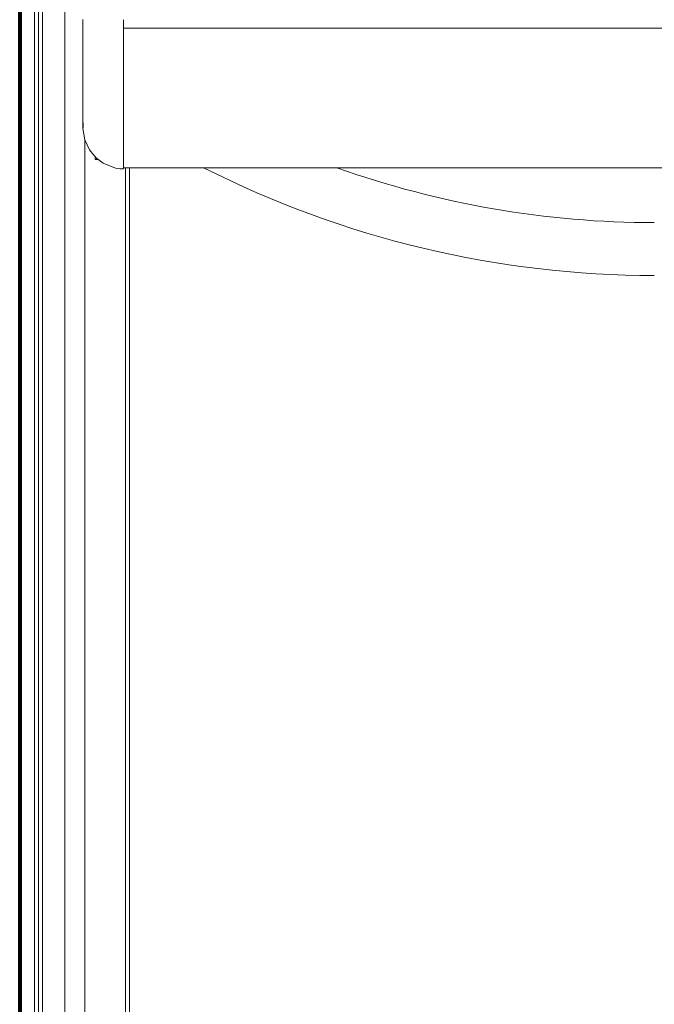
# Model space of a CAD drawing. Header units: millimetres. Extents: x -90830 to 24172, y -102460 to 73669.
# Tile 18 of 198: x -54146 to -53822, y 15130 to 15632. Entities that reach past the tile are written whole.
import ezdxf

# ---------------------------------------------------------------- set-up
doc = ezdxf.new("R2010")
doc.units = ezdxf.units.MM
doc.layers.add('Algemeen01', color=253, linetype='Continuous', lineweight=80)
doc.layers.add('at_Entity', color=253, linetype='Continuous', lineweight=9)

msp = doc.modelspace()

# ---------------------------------------------------------------- linework, layer by layer
at = {"layer": 'Algemeen01'}
msp.add_line((-54145.95, 15956.48), (-54145.95, 14456.48), dxfattribs=at)
at = {"layer": 'at_Entity'}
for p, q in [((-54138.45, 15943.47), (-54138.45, 14482.46)), ((-54134.3, 15926.23), (-54134.3, 14479.23)), ((-54136.38, 14494.17), (-54136.38, 15911.19)), ((-54122.96, 15896.07), (-54122.96, 14523.4)), ((-54113.7, 15622.82), (-54113.7, 15632.32)), ((-54093.07, 15632.24), (-54093.07, 15632.24)), ((-54093.07, 15632.24), (-54093.07, 15615.56)), ((-54093.07, 15628), (-52619.37, 15628)), ((-52619.37, 15627.94), (-54093.07, 15627.94)), ((-54113.7, 15612.13), (-54113.7, 15622.82)), ((-54093.07, 15615.56), (-54093.07, 15600.92)), ((-54113.7, 15605.55), (-54113.7, 15612.13)), ((-54113.7, 15602.3), (-54113.7, 15605.55)), ((-54113.7, 15597.16), (-54113.7, 15602.3)), ((-54093.07, 15600.92), (-54093.07, 15592.05)), ((-54113.7, 15589.13), (-54113.7, 15597.16)), ((-54093.07, 15592.05), (-54093.07, 15586.66)), ((-54113.7, 15581.33), (-54113.7, 15589.13)), ((-54093.07, 15586.66), (-54093.07, 15576.36)), ((-54113.7, 15581.33), (-54113.7, 15577.77)), ((-54113.67, 15580.43), (-54113.7, 15581.33)), ((-54113.63, 15579.11), (-54113.67, 15580.43)), ((-54113.7, 15577.77), (-54113.7, 15577.7)), ((-54113.7, 15577.7), (-54113.67, 15576.78)), ((-54113.67, 15576.78), (-54113.66, 15577.26)), ((-54112.66, 15571.02), (-54113.67, 15576.78)), ((-54113.66, 15577.26), (-54113.65, 15577.43)), ((-54113.65, 15577.62), (-54113.63, 15579.11)), ((-54113.65, 15577.43), (-54113.65, 15577.62)), ((-54093.07, 15576.36), (-54093.07, 15564.15)), ((-54112.73, 15571.27), (-54112.73, 14530.57)), ((-54110.29, 15565.91), (-54112.66, 15571.02)), ((-54108.22, 15563.14), (-54110.29, 15565.91)), ((-54093.07, 15564.15), (-54093.07, 15558.79)), ((-54106.72, 15561.61), (-54108.22, 15563.14)), ((-54107.51, 15560.95), (-54107.51, 15562.38)), ((-54105.97, 15560.95), (-54107.51, 15560.95)), ((-54103.33, 15559.07), (-54106.72, 15561.61)), ((-54097.01, 15556.62), (-54103.33, 15559.07)), ((-54095.57, 15556.38), (-54097.01, 15556.62)), ((-54094.64, 15556.28), (-54095.57, 15556.38)), ((-54093.39, 15556.24), (-54094.56, 15556.28)), ((-54093.07, 15558.79), (-54093.07, 15556.57)), ((-54093.07, 15556.8), (-52619.37, 15556.8)), ((-54092.04, 15556.8), (-54092.04, 14557.5)), ((-54089.98, 14533.8), (-54089.98, 15556.8))]:
    msp.add_line(p, q, dxfattribs=at)
for centre, major_axis, start_param, end_param in [((-54094.52, 15557.89), (0, -1.62), 6.207304, 6.257005), ((-54093.38, 15556.57), (0, -0.323), 6.257005, 7.853982), ((-53822.36, 16054.07), (0, -552.19), 5.833415, 6.283185), ((-53822.36, 16054.07), (0, -525.25), 5.955311, 6.283185)]:
    msp.add_ellipse(centre, major_axis=major_axis, ratio=0.957153, start_param=start_param, end_param=end_param, dxfattribs=at)

doc.saveas('drawing.dxf')
